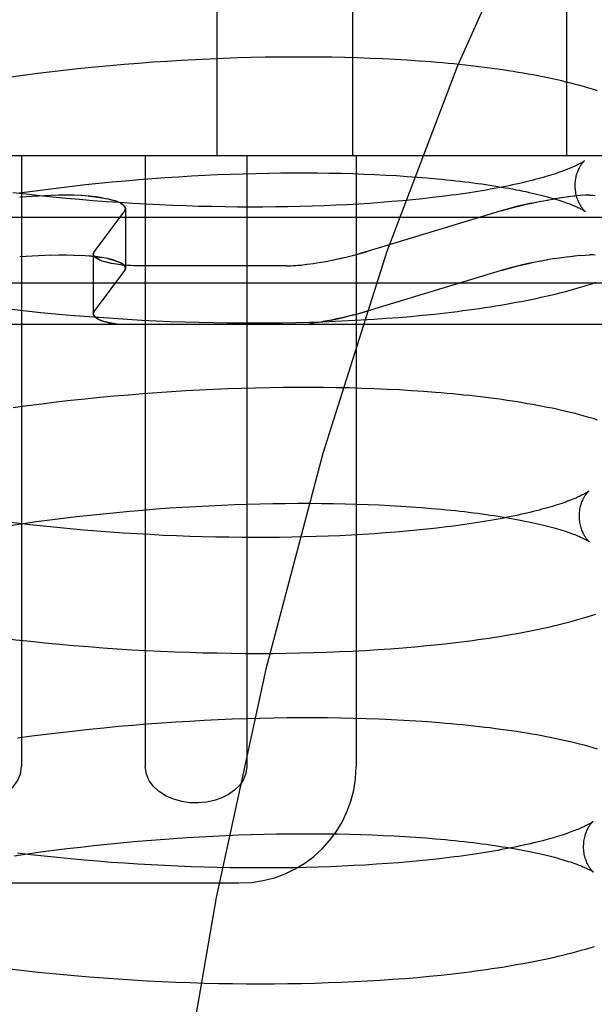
# Model space of a CAD drawing. Header units: inches. Extents: x 0 to 184, y 0 to 119.
# Tile 93 of 115: x 104.705 to 104.8037, y 44.309 to 44.4782. Entities that reach past the tile are written whole.
import ezdxf

# ---------------------------------------------------------------- set-up
doc = ezdxf.new("R2010")
doc.units = ezdxf.units.IN
doc.header["$LTSCALE"] = 10.121375
doc.header["$MEASUREMENT"] = 0
doc.linetypes.add('HIDDEN', pattern=[0.2, 0.1, -0.1])
doc.layers.add('DEFAULT_2', color=8, linetype='HIDDEN')

msp = doc.modelspace()

# ---------------------------------------------------------------- linework, layer by layer
at = {"layer": 'DEFAULT_2', "color": 8, "linetype": 'HIDDEN'}
for p, q in [((104.73887, 44.61111), (104.73887, 44.45486)), ((104.76216, 44.61111), (104.76216, 44.45486)), ((104.79893, 44.61111), (104.79893, 44.45486)), ((104.72293, 44.47052), (104.72046, 44.47031)), ((104.7254, 44.47072), (104.72293, 44.47052)), ((104.72786, 44.47091), (104.7254, 44.47072)), ((104.73032, 44.47107), (104.72786, 44.47091)), ((104.73276, 44.47122), (104.73032, 44.47107)), ((104.73519, 44.47135), (104.73276, 44.47122)), ((104.73761, 44.47147), (104.73519, 44.47135)), ((104.74002, 44.47157), (104.73761, 44.47147)), ((104.74241, 44.47165), (104.74002, 44.47157)), ((104.74478, 44.47172), (104.74241, 44.47165)), ((104.74714, 44.47177), (104.74478, 44.47172)), ((104.74948, 44.4718), (104.74714, 44.47177)), ((104.7518, 44.47182), (104.74948, 44.4718)), ((104.7541, 44.47182), (104.7518, 44.47182)), ((104.75637, 44.47181), (104.7541, 44.47182)), ((104.75862, 44.47178), (104.75637, 44.47181)), ((104.76085, 44.47173), (104.75862, 44.47178)), ((104.76305, 44.47167), (104.76085, 44.47173)), ((104.76522, 44.47159), (104.76305, 44.47167)), ((104.76737, 44.4715), (104.76522, 44.47159)), ((104.76949, 44.47139), (104.76737, 44.4715)), ((104.77157, 44.47126), (104.76949, 44.47139)), ((104.77363, 44.47113), (104.77157, 44.47126)), ((104.70805, 44.46897), (104.70558, 44.46865)), ((104.71054, 44.46927), (104.70805, 44.46897)), ((104.71302, 44.46955), (104.71054, 44.46927)), ((104.7155, 44.46982), (104.71302, 44.46955)), ((104.71798, 44.47007), (104.7155, 44.46982)), ((104.72046, 44.47031), (104.71798, 44.47007)), ((104.70558, 44.46865), (104.7031, 44.46831)), ((104.84356, 44.45486), (104.58829, 44.45486)), ((104.70531, 44.45486), (104.70531, 44.34986)), ((104.72655, 44.45486), (104.72655, 44.34986)), ((104.74401, 44.45486), (104.74401, 44.34986)), ((104.7628, 44.45486), (104.7628, 44.34986)), ((104.74774, 44.45187), (104.74988, 44.4519)), ((104.74988, 44.4519), (104.752, 44.45191)), ((104.752, 44.45191), (104.75409, 44.45191)), ((104.75409, 44.45191), (104.75615, 44.4519)), ((104.75615, 44.4519), (104.75819, 44.45187)), ((104.71859, 44.45012), (104.72088, 44.45035)), ((104.72088, 44.45035), (104.72317, 44.45056)), ((104.72317, 44.45056), (104.72545, 44.45075)), ((104.72545, 44.45075), (104.72773, 44.45093)), ((104.72773, 44.45093), (104.73, 44.4511)), ((104.73, 44.4511), (104.73227, 44.45125)), ((104.73227, 44.45125), (104.73452, 44.45138)), ((104.73452, 44.45138), (104.73677, 44.4515)), ((104.73677, 44.4515), (104.73899, 44.4516)), ((104.73899, 44.4516), (104.74121, 44.45169)), ((104.74121, 44.45169), (104.74341, 44.45176)), ((104.74341, 44.45176), (104.74559, 44.45182)), ((104.74559, 44.45182), (104.74774, 44.45187)), ((104.75819, 44.45187), (104.7602, 44.45183)), ((104.7602, 44.45183), (104.76217, 44.45178)), ((104.76217, 44.45178), (104.76412, 44.45171)), ((104.76412, 44.45171), (104.76603, 44.45163)), ((104.76603, 44.45163), (104.76791, 44.45154)), ((104.76791, 44.45154), (104.76974, 44.45143)), ((104.76974, 44.45143), (104.77155, 44.45131)), ((104.77155, 44.45131), (104.77331, 44.45118)), ((104.77331, 44.45118), (104.77503, 44.45104)), ((104.70489, 44.44846), (104.70716, 44.44877)), ((104.70716, 44.44877), (104.70943, 44.44907)), ((104.70943, 44.44907), (104.71172, 44.44936)), ((104.71172, 44.44936), (104.714, 44.44963)), ((104.714, 44.44963), (104.71629, 44.44988)), ((104.71629, 44.44988), (104.71859, 44.45012)), ((104.7061, 44.44822), (104.70383, 44.44848)), ((104.71035, 44.44802), (104.70499, 44.44774)), ((104.70838, 44.44797), (104.7061, 44.44822)), ((104.71066, 44.44774), (104.70838, 44.44797)), ((104.71166, 44.44807), (104.71035, 44.44802)), ((104.71295, 44.44752), (104.71066, 44.44774)), ((104.713, 44.44809), (104.71163, 44.44807)), ((104.71434, 44.44806), (104.71293, 44.44809)), ((104.71525, 44.44731), (104.71295, 44.44752)), ((104.71566, 44.448), (104.71424, 44.44807)), ((104.71754, 44.44712), (104.71525, 44.44731)), ((104.71984, 44.44695), (104.71754, 44.44712)), ((104.71916, 44.44762), (104.71815, 44.44777)), ((104.72213, 44.44679), (104.71984, 44.44695)), ((104.76707, 44.44681), (104.76518, 44.44667)), ((104.76892, 44.44696), (104.76707, 44.44681)), ((104.77074, 44.44711), (104.76892, 44.44696)), ((104.77251, 44.44728), (104.77074, 44.44711)), ((104.77425, 44.44746), (104.77251, 44.44728)), ((104.77594, 44.44765), (104.77425, 44.44746)), ((104.77759, 44.44785), (104.77594, 44.44765)), ((104.79294, 44.4467), (104.79452, 44.44702)), ((104.79427, 44.44697), (104.79574, 44.44724)), ((104.79559, 44.44722), (104.79693, 44.44745)), ((104.79814, 44.44763), (104.79689, 44.44744)), ((104.79931, 44.44779), (104.79807, 44.44762)), ((104.8004, 44.44792), (104.79915, 44.44777)), ((104.80137, 44.44801), (104.80027, 44.44791)), ((104.80222, 44.44807), (104.80128, 44.448)), ((104.80292, 44.44809), (104.80215, 44.44806)), ((104.723, 44.44539), (104.71778, 44.4384)), ((104.72442, 44.44665), (104.72213, 44.44679)), ((104.72315, 44.4458), (104.72315, 44.43553)), ((104.72671, 44.44652), (104.72442, 44.44665)), ((104.72899, 44.4464), (104.72671, 44.44652)), ((104.73126, 44.4463), (104.72899, 44.4464)), ((104.73352, 44.44622), (104.73126, 44.4463)), ((104.73577, 44.44615), (104.73352, 44.44622)), ((104.73801, 44.4461), (104.73577, 44.44615)), ((104.74023, 44.44606), (104.73801, 44.4461)), ((104.74244, 44.44604), (104.74023, 44.44606)), ((104.74462, 44.44603), (104.74244, 44.44604)), ((104.74679, 44.44603), (104.74462, 44.44603)), ((104.74894, 44.44605), (104.74679, 44.44603)), ((104.75107, 44.44608), (104.74894, 44.44605)), ((104.75317, 44.44613), (104.75107, 44.44608)), ((104.75524, 44.44618), (104.75317, 44.44613)), ((104.75729, 44.44626), (104.75524, 44.44618)), ((104.75931, 44.44634), (104.75729, 44.44626)), ((104.7613, 44.44644), (104.75931, 44.44634)), ((104.76326, 44.44655), (104.7613, 44.44644)), ((104.76518, 44.44667), (104.76326, 44.44655)), ((104.78772, 44.44539), (104.76471, 44.4384)), ((104.78915, 44.4458), (104.78772, 44.44539)), ((104.84218, 44.44426), (104.58968, 44.44426)), ((104.76471, 44.4384), (104.76328, 44.43799)), ((104.71035, 44.43775), (104.70499, 44.43747)), ((104.71035, 44.43775), (104.71166, 44.4378)), ((104.71163, 44.4378), (104.713, 44.43782)), ((104.71293, 44.43782), (104.71434, 44.43779)), ((104.71423, 44.43779), (104.71566, 44.43773)), ((104.71763, 44.43799), (104.71763, 44.42772)), ((104.71815, 44.4375), (104.71916, 44.43735)), ((104.75649, 44.4365), (104.75789, 44.43676)), ((104.75761, 44.4367), (104.75911, 44.437)), ((104.79452, 44.43675), (104.79295, 44.43643)), ((104.79574, 44.43697), (104.79428, 44.4367)), ((104.79693, 44.43717), (104.7956, 44.43695)), ((104.7969, 44.43717), (104.79814, 44.43736)), ((104.79807, 44.43735), (104.79932, 44.43752)), ((104.79915, 44.4375), (104.8004, 44.43765)), ((104.80027, 44.43763), (104.80137, 44.43774)), ((104.80128, 44.43773), (104.80222, 44.43779)), ((104.80215, 44.43779), (104.80292, 44.43782)), ((104.723, 44.43512), (104.71778, 44.42812)), ((104.75083, 44.43592), (104.72557, 44.43592)), ((104.75328, 44.43606), (104.75435, 44.43619)), ((104.75436, 44.43619), (104.75549, 44.43635)), ((104.7554, 44.43633), (104.75668, 44.43654)), ((104.78772, 44.43512), (104.76471, 44.42812)), ((104.78772, 44.43512), (104.78915, 44.43553)), ((104.87893, 44.43293), (104.55293, 44.43293)), ((104.70364, 44.42846), (104.70612, 44.42819)), ((104.70612, 44.42819), (104.70861, 44.42793)), ((104.70861, 44.42793), (104.7111, 44.42769)), ((104.7111, 44.42769), (104.71359, 44.42747)), ((104.71359, 44.42747), (104.71608, 44.42727)), ((104.71608, 44.42727), (104.71856, 44.42708)), ((104.71856, 44.42708), (104.72105, 44.42691)), ((104.72105, 44.42691), (104.72353, 44.42675)), ((104.72353, 44.42675), (104.726, 44.42662)), ((104.726, 44.42662), (104.72846, 44.4265)), ((104.72846, 44.4265), (104.73092, 44.42639)), ((104.75859, 44.42662), (104.75716, 44.42635)), ((104.75924, 44.42641), (104.76146, 44.42651)), ((104.76146, 44.42651), (104.76366, 44.42663)), ((104.76217, 44.42743), (104.76328, 44.42772)), ((104.76328, 44.42772), (104.76471, 44.42812)), ((104.76366, 44.42663), (104.76583, 44.42676)), ((104.76583, 44.42676), (104.76797, 44.42691)), ((104.76797, 44.42691), (104.77009, 44.42707)), ((104.77009, 44.42707), (104.77217, 44.42725)), ((104.77217, 44.42725), (104.77422, 44.42744)), ((104.77422, 44.42744), (104.77624, 44.42765)), ((104.87186, 44.42586), (104.56, 44.42586)), ((104.73092, 44.42639), (104.73337, 44.42631)), ((104.73337, 44.42631), (104.7358, 44.42624)), ((104.7358, 44.42624), (104.73822, 44.42618)), ((104.73822, 44.42618), (104.74063, 44.42614)), ((104.74063, 44.42614), (104.74303, 44.42612)), ((104.74303, 44.42612), (104.7454, 44.42612)), ((104.7454, 44.42612), (104.74776, 44.42613)), ((104.74776, 44.42613), (104.7501, 44.42615)), ((104.7501, 44.42615), (104.75242, 44.42619)), ((104.75242, 44.42619), (104.75471, 44.42625)), ((104.75391, 44.42586), (104.75502, 44.42601)), ((104.75471, 44.42625), (104.75699, 44.42632)), ((104.75618, 44.42618), (104.75495, 44.426)), ((104.75738, 44.42639), (104.75604, 44.42616)), ((104.75699, 44.42632), (104.75924, 44.42641)), ((104.73836, 44.41468), (104.73594, 44.41456)), ((104.74077, 44.41478), (104.73836, 44.41468)), ((104.74316, 44.41486), (104.74077, 44.41478)), ((104.74553, 44.41493), (104.74316, 44.41486)), ((104.74789, 44.41498), (104.74553, 44.41493)), ((104.75023, 44.41501), (104.74789, 44.41498)), ((104.75255, 44.41503), (104.75023, 44.41501)), ((104.75485, 44.41503), (104.75255, 44.41503)), ((104.75712, 44.41501), (104.75485, 44.41503)), ((104.75937, 44.41498), (104.75712, 44.41501)), ((104.7616, 44.41494), (104.75937, 44.41498)), ((104.7638, 44.41487), (104.7616, 44.41494)), ((104.76597, 44.4148), (104.7638, 44.41487)), ((104.76812, 44.4147), (104.76597, 44.4148)), ((104.77024, 44.4146), (104.76812, 44.4147)), ((104.71625, 44.41303), (104.71376, 44.41277)), ((104.71873, 44.41328), (104.71625, 44.41303)), ((104.72121, 44.41352), (104.71873, 44.41328)), ((104.72368, 44.41373), (104.72121, 44.41352)), ((104.72615, 44.41393), (104.72368, 44.41373)), ((104.72861, 44.41412), (104.72615, 44.41393)), ((104.73106, 44.41428), (104.72861, 44.41412)), ((104.73351, 44.41443), (104.73106, 44.41428)), ((104.73594, 44.41456), (104.73351, 44.41443)), ((104.77232, 44.41447), (104.77024, 44.4146)), ((104.77438, 44.41433), (104.77232, 44.41447)), ((104.70632, 44.41186), (104.70385, 44.41152)), ((104.7088, 44.41218), (104.70632, 44.41186)), ((104.71128, 44.41248), (104.7088, 44.41218)), ((104.71376, 44.41277), (104.71128, 44.41248)), ((104.73073, 44.39431), (104.73299, 44.39445)), ((104.73299, 44.39445), (104.73524, 44.39459)), ((104.73524, 44.39459), (104.73749, 44.39471)), ((104.73749, 44.39471), (104.73972, 44.39481)), ((104.73972, 44.39481), (104.74193, 44.3949)), ((104.74193, 44.3949), (104.74413, 44.39497)), ((104.74413, 44.39497), (104.74631, 44.39503)), ((104.74631, 44.39503), (104.74847, 44.39507)), ((104.74847, 44.39507), (104.7506, 44.3951)), ((104.7506, 44.3951), (104.75272, 44.39512)), ((104.75272, 44.39512), (104.75481, 44.39512)), ((104.75481, 44.39512), (104.75687, 44.39511)), ((104.75687, 44.39511), (104.75891, 44.39508)), ((104.75891, 44.39508), (104.76092, 44.39504)), ((104.76092, 44.39504), (104.76289, 44.39498)), ((104.76289, 44.39498), (104.76484, 44.39492)), ((104.76484, 44.39492), (104.76675, 44.39484)), ((104.76675, 44.39484), (104.76863, 44.39474)), ((104.76863, 44.39474), (104.77047, 44.39464)), ((104.77047, 44.39464), (104.77227, 44.39452)), ((104.77227, 44.39452), (104.77403, 44.39439)), ((104.77403, 44.39439), (104.77575, 44.39425)), ((104.71244, 44.39257), (104.71472, 44.39284)), ((104.71472, 44.39284), (104.71701, 44.39309)), ((104.71701, 44.39309), (104.71931, 44.39333)), ((104.71931, 44.39333), (104.7216, 44.39356)), ((104.7216, 44.39356), (104.72389, 44.39377)), ((104.72389, 44.39377), (104.72617, 44.39396)), ((104.72617, 44.39396), (104.72845, 44.39414)), ((104.72845, 44.39414), (104.73073, 44.39431)), ((104.70335, 44.39133), (104.70561, 44.39166)), ((104.70561, 44.39166), (104.70788, 44.39198)), ((104.70906, 44.39118), (104.70678, 44.39143)), ((104.70788, 44.39198), (104.71015, 44.39228)), ((104.71135, 44.39095), (104.70906, 44.39118)), ((104.71015, 44.39228), (104.71244, 44.39257)), ((104.7783, 44.39105), (104.77665, 44.39085)), ((104.71364, 44.39073), (104.71135, 44.39095)), ((104.71593, 44.39052), (104.71364, 44.39073)), ((104.71823, 44.39033), (104.71593, 44.39052)), ((104.72052, 44.39016), (104.71823, 44.39033)), ((104.72282, 44.39), (104.72052, 44.39016)), ((104.72511, 44.38986), (104.72282, 44.39)), ((104.7274, 44.38973), (104.72511, 44.38986)), ((104.72968, 44.38961), (104.7274, 44.38973)), ((104.73195, 44.38951), (104.72968, 44.38961)), ((104.73421, 44.38943), (104.73195, 44.38951)), ((104.73646, 44.38936), (104.73421, 44.38943)), ((104.7387, 44.38931), (104.73646, 44.38936)), ((104.74092, 44.38927), (104.7387, 44.38931)), ((104.74313, 44.38924), (104.74092, 44.38927)), ((104.75176, 44.38929), (104.74963, 44.38926)), ((104.75386, 44.38933), (104.75176, 44.38929)), ((104.75594, 44.38939), (104.75386, 44.38933)), ((104.75799, 44.38946), (104.75594, 44.38939)), ((104.76001, 44.38955), (104.75799, 44.38946)), ((104.762, 44.38965), (104.76001, 44.38955)), ((104.76395, 44.38976), (104.762, 44.38965)), ((104.76588, 44.38988), (104.76395, 44.38976)), ((104.76777, 44.39002), (104.76588, 44.38988)), ((104.76962, 44.39016), (104.76777, 44.39002)), ((104.77144, 44.39032), (104.76962, 44.39016)), ((104.77322, 44.39049), (104.77144, 44.39032)), ((104.77495, 44.39067), (104.77322, 44.39049)), ((104.77665, 44.39085), (104.77495, 44.39067)), ((104.74532, 44.38923), (104.74313, 44.38924)), ((104.74748, 44.38924), (104.74532, 44.38923)), ((104.74963, 44.38926), (104.74748, 44.38924)), ((104.70683, 44.3714), (104.70932, 44.37114)), ((104.70932, 44.37114), (104.71181, 44.3709)), ((104.71181, 44.3709), (104.7143, 44.37068)), ((104.7143, 44.37068), (104.71679, 44.37048)), ((104.77288, 44.37046), (104.77494, 44.37065)), ((104.77494, 44.37065), (104.77696, 44.37086)), ((104.71679, 44.37048), (104.71927, 44.37029)), ((104.71927, 44.37029), (104.72176, 44.37012)), ((104.72176, 44.37012), (104.72424, 44.36996)), ((104.72424, 44.36996), (104.72671, 44.36983)), ((104.72671, 44.36983), (104.72917, 44.36971)), ((104.72917, 44.36971), (104.73163, 44.3696)), ((104.73163, 44.3696), (104.73408, 44.36952)), ((104.73408, 44.36952), (104.73651, 44.36944)), ((104.73651, 44.36944), (104.73893, 44.36939)), ((104.73893, 44.36939), (104.74134, 44.36935)), ((104.74134, 44.36935), (104.74374, 44.36933)), ((104.74374, 44.36933), (104.74611, 44.36932)), ((104.74611, 44.36932), (104.74847, 44.36933)), ((104.74847, 44.36933), (104.75081, 44.36936)), ((104.75081, 44.36936), (104.75313, 44.3694)), ((104.75313, 44.3694), (104.75542, 44.36946)), ((104.75542, 44.36946), (104.7577, 44.36953)), ((104.7577, 44.36953), (104.75995, 44.36962)), ((104.75995, 44.36962), (104.76217, 44.36972)), ((104.76217, 44.36972), (104.76437, 44.36984)), ((104.76437, 44.36984), (104.76654, 44.36997)), ((104.76654, 44.36997), (104.76869, 44.37012)), ((104.76869, 44.37012), (104.7708, 44.37028)), ((104.7708, 44.37028), (104.77288, 44.37046)), ((104.72689, 44.35714), (104.72442, 44.35694)), ((104.72935, 44.35733), (104.72689, 44.35714)), ((104.7318, 44.35749), (104.72935, 44.35733)), ((104.73425, 44.35764), (104.7318, 44.35749)), ((104.73668, 44.35777), (104.73425, 44.35764)), ((104.7391, 44.35789), (104.73668, 44.35777)), ((104.74151, 44.35799), (104.7391, 44.35789)), ((104.7439, 44.35807), (104.74151, 44.35799)), ((104.74627, 44.35814), (104.7439, 44.35807)), ((104.74863, 44.35819), (104.74627, 44.35814)), ((104.75097, 44.35822), (104.74863, 44.35819)), ((104.75329, 44.35824), (104.75097, 44.35822)), ((104.75559, 44.35824), (104.75329, 44.35824)), ((104.75786, 44.35822), (104.75559, 44.35824)), ((104.76011, 44.35819), (104.75786, 44.35822)), ((104.76234, 44.35815), (104.76011, 44.35819)), ((104.76454, 44.35808), (104.76234, 44.35815)), ((104.76671, 44.35801), (104.76454, 44.35808)), ((104.76886, 44.35791), (104.76671, 44.35801)), ((104.77098, 44.3578), (104.76886, 44.35791)), ((104.77306, 44.35768), (104.77098, 44.3578)), ((104.77512, 44.35754), (104.77306, 44.35768)), ((104.71202, 44.35569), (104.70954, 44.35539)), ((104.7145, 44.35598), (104.71202, 44.35569)), ((104.71699, 44.35624), (104.7145, 44.35598)), ((104.71947, 44.35649), (104.71699, 44.35624)), ((104.72195, 44.35673), (104.71947, 44.35649)), ((104.72442, 44.35694), (104.72195, 44.35673)), ((104.70706, 44.35507), (104.70459, 44.35474)), ((104.70954, 44.35539), (104.70706, 44.35507)), ((104.7223, 44.33676), (104.72459, 44.33697)), ((104.72459, 44.33697), (104.72687, 44.33717)), ((104.72687, 44.33717), (104.72915, 44.33735)), ((104.72915, 44.33735), (104.73143, 44.33751)), ((104.73143, 44.33751), (104.73369, 44.33766)), ((104.73369, 44.33766), (104.73595, 44.3378)), ((104.73595, 44.3378), (104.73819, 44.33791)), ((104.73819, 44.33791), (104.74042, 44.33802)), ((104.74042, 44.33802), (104.74263, 44.33811)), ((104.74263, 44.33811), (104.74483, 44.33818)), ((104.74483, 44.33818), (104.74701, 44.33824)), ((104.74701, 44.33824), (104.74917, 44.33828)), ((104.74917, 44.33828), (104.75131, 44.33831)), ((104.75131, 44.33831), (104.75342, 44.33833)), ((104.75342, 44.33833), (104.75551, 44.33833)), ((104.75551, 44.33833), (104.75758, 44.33832)), ((104.75758, 44.33832), (104.75962, 44.33829)), ((104.75962, 44.33829), (104.76162, 44.33825)), ((104.76162, 44.33825), (104.7636, 44.33819)), ((104.7636, 44.33819), (104.76555, 44.33813)), ((104.76555, 44.33813), (104.76746, 44.33805)), ((104.76746, 44.33805), (104.76934, 44.33795)), ((104.76934, 44.33795), (104.77117, 44.33785)), ((104.77117, 44.33785), (104.77298, 44.33773)), ((104.77298, 44.33773), (104.77474, 44.3376)), ((104.77474, 44.3376), (104.77646, 44.33746)), ((104.70631, 44.33487), (104.70857, 44.33519)), ((104.70857, 44.33519), (104.71085, 44.33549)), ((104.71085, 44.33549), (104.71314, 44.33577)), ((104.71314, 44.33577), (104.71542, 44.33604)), ((104.71542, 44.33604), (104.71771, 44.3363)), ((104.71771, 44.3363), (104.72001, 44.33654)), ((104.72001, 44.33654), (104.7223, 44.33676)), ((104.70405, 44.33454), (104.70631, 44.33487)), ((104.70688, 44.33471), (104.7046, 44.33498)), ((104.70917, 44.33446), (104.70688, 44.33471)), ((104.71146, 44.33422), (104.70917, 44.33446)), ((104.71376, 44.33399), (104.71146, 44.33422)), ((104.71607, 44.33378), (104.71376, 44.33399)), ((104.71837, 44.33359), (104.71607, 44.33378)), ((104.72068, 44.33341), (104.71837, 44.33359)), ((104.7719, 44.33351), (104.77007, 44.33335)), ((104.77369, 44.33367), (104.7719, 44.33351)), ((104.77544, 44.33385), (104.77369, 44.33367)), ((104.77714, 44.33404), (104.77544, 44.33385)), ((104.77881, 44.33424), (104.77714, 44.33404)), ((104.72298, 44.33325), (104.72068, 44.33341)), ((104.72529, 44.3331), (104.72298, 44.33325)), ((104.72758, 44.33296), (104.72529, 44.3331)), ((104.72987, 44.33285), (104.72758, 44.33296)), ((104.73216, 44.33274), (104.72987, 44.33285)), ((104.73443, 44.33266), (104.73216, 44.33274)), ((104.73669, 44.33258), (104.73443, 44.33266)), ((104.73894, 44.33253), (104.73669, 44.33258)), ((104.74118, 44.33248), (104.73894, 44.33253)), ((104.7434, 44.33246), (104.74118, 44.33248)), ((104.7456, 44.33244), (104.7434, 44.33246)), ((104.74778, 44.33244), (104.7456, 44.33244)), ((104.74994, 44.33246), (104.74778, 44.33244)), ((104.75208, 44.33249), (104.74994, 44.33246)), ((104.7542, 44.33253), (104.75208, 44.33249)), ((104.75629, 44.33259), (104.7542, 44.33253)), ((104.75835, 44.33266), (104.75629, 44.33259)), ((104.76038, 44.33274), (104.75835, 44.33266)), ((104.76239, 44.33284), (104.76038, 44.33274)), ((104.76436, 44.33295), (104.76239, 44.33284)), ((104.7663, 44.33307), (104.76436, 44.33295)), ((104.7682, 44.3332), (104.7663, 44.33307)), ((104.77007, 44.33335), (104.7682, 44.3332)), ((104.68915, 44.32986), (104.7427, 44.32986)), ((104.70318, 44.3151), (104.70567, 44.31481)), ((104.70567, 44.31481), (104.70816, 44.31454)), ((104.7119, 44.31417), (104.7144, 44.31394)), ((104.7144, 44.31394), (104.7169, 44.31373)), ((104.7169, 44.31373), (104.7194, 44.31354)), ((104.7194, 44.31354), (104.72189, 44.31336)), ((104.72189, 44.31336), (104.72438, 44.31321)), ((104.72438, 44.31321), (104.72687, 44.31307)), ((104.76473, 44.31303), (104.76692, 44.31316)), ((104.76692, 44.31316), (104.76907, 44.31331)), ((104.76907, 44.31331), (104.7712, 44.31347)), ((104.7712, 44.31347), (104.77329, 44.31364)), ((104.77329, 44.31364), (104.77536, 44.31383)), ((104.77536, 44.31383), (104.77739, 44.31404)), ((104.72687, 44.31307), (104.72934, 44.31294)), ((104.72934, 44.31294), (104.73181, 44.31283)), ((104.73181, 44.31283), (104.73427, 44.31274)), ((104.73427, 44.31274), (104.73672, 44.31267)), ((104.73672, 44.31267), (104.73915, 44.31261)), ((104.73915, 44.31261), (104.74157, 44.31257)), ((104.74157, 44.31257), (104.74398, 44.31254)), ((104.74398, 44.31254), (104.74637, 44.31253)), ((104.74637, 44.31253), (104.74874, 44.31254)), ((104.74874, 44.31254), (104.75109, 44.31256)), ((104.75109, 44.31256), (104.75342, 44.3126)), ((104.75342, 44.3126), (104.75573, 44.31266)), ((104.75573, 44.31266), (104.75802, 44.31273)), ((104.75802, 44.31273), (104.76028, 44.31281)), ((104.76028, 44.31281), (104.76252, 44.31291)), ((104.76252, 44.31291), (104.76473, 44.31303))]:
    msp.add_line(p, q, dxfattribs=at)
for points in [[(104.91176, 44.61111), (104.89609, 44.60918), (104.88059, 44.60354), (104.86549, 44.59454), (104.85058, 44.58228), (104.83574, 44.5666), (104.82117, 44.54759), (104.80689, 44.5251), (104.79318, 44.49931), (104.78019, 44.47032), (104.7681, 44.43837), (104.75708, 44.4037), (104.74726, 44.36659), (104.73875, 44.32735), (104.73167, 44.28631), (104.72607, 44.24381), (104.72204, 44.20019), (104.7196, 44.15585), (104.71878, 44.11111)], [(104.8043, 44.46599), (104.80356, 44.46623), (104.8028, 44.46646), (104.80203, 44.46669), (104.80125, 44.46691), (104.80047, 44.46712), (104.79969, 44.46732), (104.79891, 44.46752), (104.79812, 44.46771), (104.79732, 44.46789), (104.79652, 44.46807), (104.79571, 44.46824), (104.79489, 44.46841), (104.79406, 44.46857), (104.79322, 44.46873), (104.79237, 44.46889), (104.79152, 44.46904), (104.79065, 44.46918), (104.78978, 44.46932), (104.7889, 44.46946), (104.78801, 44.46959), (104.78711, 44.46972), (104.7862, 44.46985), (104.78529, 44.46997), (104.78436, 44.47009), (104.78343, 44.4702), (104.78249, 44.47031), (104.78154, 44.47042), (104.78058, 44.47052), (104.77961, 44.47062), (104.77863, 44.47071), (104.77765, 44.4708), (104.77666, 44.47089), (104.77566, 44.47097), (104.77363, 44.47113)], [(104.80204, 44.45399), (104.80203, 44.45398), (104.80201, 44.45397), (104.80198, 44.45395), (104.80195, 44.45392), (104.8019, 44.45389), (104.80185, 44.45385), (104.80178, 44.45381), (104.80171, 44.45376), (104.80162, 44.45371), (104.80152, 44.45365), (104.80141, 44.45358), (104.80128, 44.45351), (104.80115, 44.45344), (104.801, 44.45336), (104.80083, 44.45328), (104.80066, 44.45319), (104.80047, 44.4531), (104.80026, 44.45301), (104.80004, 44.45291), (104.79981, 44.45281), (104.79956, 44.4527), (104.7993, 44.45259), (104.79902, 44.45248), (104.79873, 44.45237), (104.79842, 44.45225), (104.79809, 44.45213), (104.79775, 44.45201), (104.7974, 44.45189), (104.79703, 44.45177), (104.79664, 44.45164), (104.79624, 44.45151), (104.79583, 44.45139), (104.7954, 44.45126), (104.79495, 44.45113), (104.79449, 44.451), (104.79401, 44.45087), (104.79352, 44.45074), (104.79302, 44.45061), (104.7925, 44.45048), (104.79196, 44.45035), (104.79141, 44.45022), (104.79085, 44.45009), (104.79027, 44.44996), (104.78968, 44.44983), (104.78907, 44.4497), (104.78845, 44.44958), (104.78782, 44.44945), (104.78717, 44.44932), (104.78651, 44.4492), (104.78583, 44.44908), (104.78515, 44.44896), (104.78445, 44.44884), (104.78373, 44.44872), (104.78301, 44.4486), (104.78227, 44.44849), (104.78152, 44.44838), (104.78076, 44.44827), (104.77999, 44.44816), (104.7792, 44.44805), (104.7784, 44.44795), (104.77759, 44.44785)], [(104.80044, 44.44962), (104.80045, 44.44986), (104.80046, 44.45012), (104.80048, 44.45038), (104.8005, 44.45063), (104.80054, 44.45087), (104.80058, 44.45111), (104.80063, 44.45133), (104.80069, 44.45155), (104.80075, 44.45176), (104.80082, 44.45196), (104.80088, 44.45214), (104.80095, 44.45232), (104.80103, 44.45249), (104.8011, 44.45264), (104.80117, 44.45279), (104.80124, 44.45293), (104.80132, 44.45305), (104.80139, 44.45317), (104.80146, 44.45328), (104.80152, 44.45338), (104.80159, 44.45347), (104.80165, 44.45355), (104.80171, 44.45363), (104.80176, 44.4537), (104.80181, 44.45376), (104.80186, 44.45381), (104.8019, 44.45386), (104.80194, 44.4539), (104.80197, 44.45393), (104.802, 44.45395), (104.80202, 44.45397), (104.80203, 44.45398), (104.80204, 44.45399)], [(104.77503, 44.45104), (104.77671, 44.45089), (104.77753, 44.45081), (104.77834, 44.45073), (104.77914, 44.45065), (104.77993, 44.45056), (104.78071, 44.45047), (104.78147, 44.45038), (104.78222, 44.45029), (104.78297, 44.45019), (104.78369, 44.4501), (104.78441, 44.45), (104.78511, 44.44989), (104.78581, 44.44979), (104.78648, 44.44969), (104.78715, 44.44958), (104.7878, 44.44947), (104.78844, 44.44936), (104.78906, 44.44925), (104.78967, 44.44914), (104.79027, 44.44902), (104.79085, 44.44891), (104.79142, 44.44879), (104.79197, 44.44868), (104.79251, 44.44856), (104.79303, 44.44844), (104.79354, 44.44833), (104.79404, 44.44821), (104.79452, 44.44809), (104.79498, 44.44797), (104.79543, 44.44785), (104.79586, 44.44774), (104.79628, 44.44762), (104.79669, 44.4475), (104.79708, 44.44739), (104.79745, 44.44727), (104.79781, 44.44716), (104.79815, 44.44705), (104.79848, 44.44694), (104.79879, 44.44683), (104.79909, 44.44672), (104.79937, 44.44662), (104.79963, 44.44652), (104.79989, 44.44642), (104.80012, 44.44632), (104.80034, 44.44623), (104.80055, 44.44614), (104.80074, 44.44605), (104.80092, 44.44597), (104.80109, 44.44589), (104.80124, 44.44582), (104.80138, 44.44575), (104.8015, 44.44568), (104.80162, 44.44562), (104.80172, 44.44556), (104.80181, 44.44551), (104.80189, 44.44546), (104.80195, 44.44542), (104.80201, 44.44539), (104.80206, 44.44536), (104.80209, 44.44533), (104.80212, 44.44531), (104.80212, 44.44531)], [(104.80212, 44.44531), (104.80214, 44.4453), (104.80215, 44.44529), (104.80214, 44.44529), (104.80213, 44.44531), (104.80211, 44.44532), (104.80208, 44.44535), (104.80205, 44.44538), (104.80201, 44.44542), (104.80197, 44.44546), (104.80192, 44.44551), (104.80187, 44.44557), (104.80181, 44.44564), (104.80175, 44.44572), (104.80168, 44.4458), (104.80162, 44.44589), (104.80155, 44.44599), (104.80148, 44.44609), (104.8014, 44.44621), (104.80133, 44.44633), (104.80125, 44.44647), (104.80117, 44.44661), (104.8011, 44.44677), (104.80102, 44.44693), (104.80095, 44.44711), (104.80087, 44.44729), (104.8008, 44.44749), (104.80074, 44.4477), (104.80068, 44.44791), (104.80062, 44.44814), (104.80057, 44.44837), (104.80053, 44.44861), (104.80049, 44.44886), (104.80047, 44.44912), (104.80045, 44.44938), (104.80044, 44.44962)], [(104.71815, 44.44777), (104.71694, 44.44791), (104.71553, 44.44801)], [(104.71679, 44.44792), (104.71799, 44.44779), (104.7191, 44.44763), (104.72011, 44.44744), (104.721, 44.44722), (104.72175, 44.44697), (104.72235, 44.4467), (104.72279, 44.44642), (104.72306, 44.44612), (104.72315, 44.4458)], [(104.72315, 44.4458), (104.72313, 44.44597), (104.72296, 44.44625), (104.72266, 44.44652), (104.7222, 44.44678), (104.72162, 44.44702), (104.7209, 44.44724), (104.72008, 44.44745)], [(104.80288, 44.44809), (104.80346, 44.44807), (104.80386, 44.44802)], [(104.72315, 44.4458), (104.72315, 44.44573), (104.72313, 44.44567), (104.72311, 44.4456), (104.72308, 44.44553), (104.72305, 44.44546), (104.723, 44.44539)], [(104.723, 44.44539), (104.72314, 44.44569), (104.72315, 44.4458)], [(104.78772, 44.44539), (104.78871, 44.44569), (104.78978, 44.44597), (104.79091, 44.44625), (104.79209, 44.44652), (104.7933, 44.44678)], [(104.79294, 44.4467), (104.79163, 44.44642), (104.79036, 44.44612), (104.78915, 44.4458)], [(104.71763, 44.43798), (104.71764, 44.4381), (104.71778, 44.4384)], [(104.71778, 44.4384), (104.71774, 44.43833), (104.7177, 44.43826), (104.71767, 44.43819), (104.71765, 44.43812), (104.71764, 44.43806), (104.71763, 44.43799)], [(104.75911, 44.437), (104.76032, 44.43726), (104.76151, 44.43753), (104.76264, 44.43782), (104.76371, 44.4381), (104.76471, 44.4384)], [(104.71553, 44.43774), (104.71694, 44.43763), (104.71815, 44.4375)], [(104.72315, 44.43553), (104.72306, 44.43585), (104.72279, 44.43615), (104.72235, 44.43643), (104.72175, 44.4367), (104.72099, 44.43695), (104.72011, 44.43717), (104.71909, 44.43736), (104.71798, 44.43752), (104.71678, 44.43765)], [(104.72162, 44.43619), (104.72077, 44.43633), (104.72001, 44.4365), (104.71933, 44.4367), (104.71874, 44.43692), (104.71827, 44.43717), (104.71792, 44.43743), (104.71771, 44.4377), (104.71763, 44.43799)], [(104.72263, 44.43606), (104.72163, 44.43619), (104.72071, 44.43635), (104.71988, 44.43654), (104.71917, 44.43676), (104.71858, 44.437), (104.71813, 44.43726), (104.71782, 44.43753), (104.71766, 44.43782), (104.71763, 44.43798)], [(104.72008, 44.43717), (104.72091, 44.43697), (104.72162, 44.43675), (104.72221, 44.43651), (104.72266, 44.43625), (104.72296, 44.43598), (104.72313, 44.4357), (104.72315, 44.43553)], [(104.75875, 44.43692), (104.7599, 44.43717), (104.76105, 44.43743), (104.76218, 44.4377), (104.76328, 44.43799)], [(104.80386, 44.43775), (104.80346, 44.4378), (104.80289, 44.43782)], [(104.72557, 44.43592), (104.72452, 44.43594), (104.7235, 44.43599), (104.72253, 44.43607)], [(104.72557, 44.43592), (104.72506, 44.43593), (104.72456, 44.43594), (104.72406, 44.43596), (104.72357, 44.43599), (104.7231, 44.43602), (104.72263, 44.43606)], [(104.72315, 44.43553), (104.72314, 44.43541), (104.723, 44.43512)], [(104.723, 44.43512), (104.72305, 44.43519), (104.72308, 44.43526), (104.72311, 44.43533), (104.72313, 44.4354), (104.72315, 44.43546), (104.72315, 44.43553)], [(104.75083, 44.43592), (104.7516, 44.43594), (104.75245, 44.43599), (104.75338, 44.43607)], [(104.75083, 44.43592), (104.75119, 44.43593), (104.75157, 44.43594), (104.75197, 44.43596), (104.75239, 44.43599), (104.75283, 44.43602), (104.75328, 44.43606)], [(104.7933, 44.43651), (104.79209, 44.43625), (104.79091, 44.43598), (104.78978, 44.4357), (104.78871, 44.43541), (104.78772, 44.43512)], [(104.78915, 44.43553), (104.79036, 44.43585), (104.79163, 44.43615), (104.79295, 44.43643)], [(104.77624, 44.42765), (104.77724, 44.42776), (104.77823, 44.42787), (104.77921, 44.42799), (104.78019, 44.4281), (104.78115, 44.42823), (104.78211, 44.42835), (104.78305, 44.42848), (104.78399, 44.42862), (104.78492, 44.42875), (104.78584, 44.4289), (104.78676, 44.42904), (104.78766, 44.42919), (104.78856, 44.42934), (104.78944, 44.4295), (104.79032, 44.42966), (104.79119, 44.42982), (104.79205, 44.42999), (104.7929, 44.43016), (104.79374, 44.43034), (104.79457, 44.43052), (104.79539, 44.4307), (104.7962, 44.43089), (104.79701, 44.43108), (104.79781, 44.43128), (104.7986, 44.43148), (104.7994, 44.4317), (104.80019, 44.43191), (104.80097, 44.43214), (104.80175, 44.43237), (104.80252, 44.43261), (104.80328, 44.43285), (104.80402, 44.4331)], [(104.71763, 44.42772), (104.71764, 44.42778), (104.71765, 44.42785), (104.71767, 44.42792), (104.7177, 44.42799), (104.71774, 44.42806), (104.71778, 44.42812)], [(104.71778, 44.42812), (104.71765, 44.42785), (104.71763, 44.42771)], [(104.72202, 44.42586), (104.72107, 44.42601), (104.72021, 44.42618), (104.71945, 44.42639), (104.71882, 44.42662), (104.71831, 44.42688), (104.71793, 44.42715), (104.71771, 44.42743), (104.71763, 44.42772)], [(104.71763, 44.42771), (104.71765, 44.42758), (104.71778, 44.42731), (104.71805, 44.42705), (104.71844, 44.4268), (104.71895, 44.42656), (104.71958, 44.42635), (104.72031, 44.42616), (104.72113, 44.426)], [(104.76217, 44.42743), (104.7606, 44.42705), (104.75946, 44.4268), (104.75831, 44.42656)], [(104.75859, 44.42662), (104.75981, 44.42688), (104.76101, 44.42715)], [(104.76471, 44.42812), (104.76378, 44.42785), (104.76277, 44.42758), (104.76171, 44.42731)], [(104.8043, 44.40943), (104.80354, 44.40967), (104.80278, 44.40989), (104.802, 44.41011), (104.80122, 44.41032), (104.80044, 44.41053), (104.79965, 44.41072), (104.79887, 44.41091), (104.79807, 44.41109), (104.79727, 44.41127), (104.79646, 44.41144), (104.79564, 44.41161), (104.79481, 44.41178), (104.79397, 44.41194), (104.79312, 44.41209), (104.79226, 44.41224), (104.7914, 44.41239), (104.79052, 44.41253), (104.78964, 44.41267), (104.78875, 44.4128), (104.78786, 44.41293), (104.78695, 44.41305), (104.78603, 44.41318), (104.78511, 44.41329), (104.78418, 44.41341), (104.78324, 44.41352), (104.78229, 44.41362), (104.78133, 44.41372), (104.78036, 44.41382), (104.77938, 44.41392), (104.7784, 44.41401), (104.77741, 44.41409), (104.77641, 44.41418), (104.77438, 44.41433)], [(104.80276, 44.3972), (104.80275, 44.39719), (104.80273, 44.39718), (104.8027, 44.39716), (104.80267, 44.39713), (104.80262, 44.3971), (104.80257, 44.39706), (104.8025, 44.39702), (104.80242, 44.39697), (104.80234, 44.39692), (104.80224, 44.39686), (104.80213, 44.39679), (104.802, 44.39672), (104.80186, 44.39665), (104.80171, 44.39657), (104.80155, 44.39649), (104.80137, 44.3964), (104.80118, 44.39631), (104.80098, 44.39621), (104.80076, 44.39611), (104.80053, 44.39601), (104.80028, 44.39591), (104.80002, 44.3958), (104.79974, 44.39569), (104.79944, 44.39558), (104.79913, 44.39546), (104.79881, 44.39534), (104.79847, 44.39522), (104.79812, 44.3951), (104.79774, 44.39497), (104.79736, 44.39485), (104.79696, 44.39472), (104.79654, 44.39459), (104.79611, 44.39447), (104.79567, 44.39434), (104.7952, 44.39421), (104.79473, 44.39408), (104.79424, 44.39395), (104.79373, 44.39382), (104.79321, 44.39368), (104.79267, 44.39355), (104.79212, 44.39342), (104.79156, 44.39329), (104.79098, 44.39317), (104.79039, 44.39304), (104.78978, 44.39291), (104.78916, 44.39278), (104.78853, 44.39266), (104.78788, 44.39253), (104.78722, 44.39241), (104.78654, 44.39229), (104.78586, 44.39216), (104.78515, 44.39205), (104.78444, 44.39193), (104.78372, 44.39181), (104.78298, 44.3917), (104.78223, 44.39158), (104.78147, 44.39147), (104.78069, 44.39137), (104.77991, 44.39126), (104.77911, 44.39115), (104.7783, 44.39105)], [(104.80116, 44.39283), (104.80117, 44.39307), (104.80118, 44.39333), (104.8012, 44.39359), (104.80122, 44.39384), (104.80126, 44.39408), (104.8013, 44.39432), (104.80135, 44.39454), (104.80141, 44.39476), (104.80147, 44.39497), (104.80154, 44.39516), (104.8016, 44.39535), (104.80167, 44.39553), (104.80175, 44.3957), (104.80182, 44.39585), (104.80189, 44.396), (104.80196, 44.39613), (104.80204, 44.39626), (104.80211, 44.39638), (104.80218, 44.39649), (104.80224, 44.39659), (104.80231, 44.39668), (104.80237, 44.39676), (104.80243, 44.39684), (104.80248, 44.39691), (104.80253, 44.39697), (104.80258, 44.39702), (104.80262, 44.39707), (104.80266, 44.39711), (104.80269, 44.39714), (104.80272, 44.39716), (104.80274, 44.39718), (104.80275, 44.39719), (104.80276, 44.3972)], [(104.77575, 44.39425), (104.77743, 44.3941), (104.77825, 44.39402), (104.77906, 44.39394), (104.77986, 44.39386), (104.78065, 44.39377), (104.78143, 44.39368), (104.78219, 44.39359), (104.78295, 44.3935), (104.78369, 44.3934), (104.78442, 44.3933), (104.78513, 44.3932), (104.78584, 44.3931), (104.78653, 44.393), (104.7872, 44.39289), (104.78787, 44.39279), (104.78852, 44.39268), (104.78916, 44.39257), (104.78978, 44.39246), (104.79039, 44.39235), (104.79099, 44.39223), (104.79157, 44.39212), (104.79214, 44.392), (104.79269, 44.39189), (104.79323, 44.39177), (104.79375, 44.39165), (104.79426, 44.39153), (104.79476, 44.39142), (104.79524, 44.3913), (104.7957, 44.39118), (104.79615, 44.39106), (104.79659, 44.39095), (104.79701, 44.39083), (104.79741, 44.39071), (104.7978, 44.3906), (104.79817, 44.39048), (104.79853, 44.39037), (104.79887, 44.39026), (104.7992, 44.39015), (104.79951, 44.39004), (104.79981, 44.38993), (104.80009, 44.38983), (104.80036, 44.38973), (104.80061, 44.38963), (104.80084, 44.38953), (104.80106, 44.38944), (104.80127, 44.38935), (104.80146, 44.38926), (104.80164, 44.38918), (104.80181, 44.3891), (104.80196, 44.38903), (104.8021, 44.38896), (104.80223, 44.38889), (104.80234, 44.38883), (104.80244, 44.38877), (104.80253, 44.38872), (104.80261, 44.38867), (104.80267, 44.38863), (104.80273, 44.38859), (104.80278, 44.38856), (104.80281, 44.38854), (104.80284, 44.38852), (104.80284, 44.38852)], [(104.80284, 44.38852), (104.80286, 44.38851), (104.80287, 44.3885), (104.80286, 44.3885), (104.80285, 44.38852), (104.80283, 44.38853), (104.8028, 44.38856), (104.80277, 44.38859), (104.80273, 44.38863), (104.80269, 44.38867), (104.80264, 44.38872), (104.80259, 44.38878), (104.80253, 44.38885), (104.80247, 44.38892), (104.8024, 44.38901), (104.80234, 44.3891), (104.80227, 44.38919), (104.8022, 44.3893), (104.80212, 44.38942), (104.80205, 44.38954), (104.80197, 44.38968), (104.80189, 44.38982), (104.80182, 44.38998), (104.80174, 44.39014), (104.80167, 44.39032), (104.80159, 44.3905), (104.80152, 44.3907), (104.80146, 44.3909), (104.8014, 44.39112), (104.80134, 44.39135), (104.80129, 44.39158), (104.80125, 44.39182), (104.80121, 44.39207), (104.80119, 44.39233), (104.80117, 44.39259), (104.80116, 44.39283)], [(104.70678, 44.39143), (104.70451, 44.3917), (104.70337, 44.39184)], [(104.77696, 44.37086), (104.77796, 44.37097), (104.77895, 44.37108), (104.77993, 44.37119), (104.7809, 44.37131), (104.78186, 44.37143), (104.78282, 44.37156), (104.78377, 44.37169), (104.78471, 44.37182), (104.78564, 44.37196), (104.78656, 44.3721), (104.78747, 44.37225), (104.78837, 44.3724), (104.78927, 44.37255), (104.79015, 44.3727), (104.79103, 44.37286), (104.7919, 44.37303), (104.79276, 44.3732), (104.79361, 44.37337), (104.79445, 44.37354), (104.79529, 44.37372), (104.79612, 44.37391), (104.79693, 44.3741), (104.79774, 44.37429), (104.79854, 44.37449), (104.79933, 44.37469), (104.80012, 44.3749), (104.80091, 44.37512), (104.80169, 44.37535), (104.80247, 44.37558), (104.80324, 44.37582), (104.80399, 44.37606)], [(104.70311, 44.37181), (104.70435, 44.37167), (104.70683, 44.3714)], [(104.8043, 44.35287), (104.80354, 44.35309), (104.80276, 44.35331), (104.80198, 44.35352), (104.80118, 44.35373), (104.80039, 44.35393), (104.79959, 44.35412), (104.79879, 44.3543), (104.79799, 44.35448), (104.79717, 44.35465), (104.79636, 44.35482), (104.79553, 44.35498), (104.7947, 44.35514), (104.79386, 44.3553), (104.793, 44.35545), (104.79214, 44.35559), (104.79127, 44.35573), (104.79038, 44.35587), (104.78949, 44.35601), (104.78859, 44.35614), (104.78769, 44.35626), (104.78677, 44.35638), (104.78584, 44.3565), (104.78491, 44.35661), (104.78397, 44.35672), (104.78302, 44.35683), (104.78206, 44.35693), (104.7811, 44.35703), (104.78012, 44.35712), (104.77914, 44.35721), (104.77814, 44.3573), (104.77714, 44.35738), (104.77512, 44.35754)], [(104.68785, 44.34986), (104.688, 44.34872), (104.6884, 44.34766), (104.68906, 44.34667), (104.68994, 44.34579), (104.69097, 44.34506), (104.69215, 44.34447), (104.69343, 44.34403), (104.69478, 44.34375), (104.69619, 44.34362), (104.69761, 44.34366), (104.69903, 44.34386), (104.7004, 44.34424), (104.70168, 44.34478), (104.70285, 44.3455), (104.70385, 44.34639), (104.70463, 44.34743), (104.70511, 44.34858), (104.70531, 44.34986)], [(104.74401, 44.34986), (104.74386, 44.34872), (104.74346, 44.34766), (104.74279, 44.34667), (104.74192, 44.34579), (104.74088, 44.34506), (104.73971, 44.34447), (104.73843, 44.34403), (104.73707, 44.34375), (104.73567, 44.34362), (104.73424, 44.34366), (104.73283, 44.34386), (104.73146, 44.34424), (104.73017, 44.34478), (104.72901, 44.3455), (104.72801, 44.34639), (104.72723, 44.34743), (104.72675, 44.34858), (104.72655, 44.34986)], [(104.80348, 44.34041), (104.80347, 44.3404), (104.80346, 44.34039), (104.80344, 44.34037), (104.8034, 44.34035), (104.80336, 44.34032), (104.80331, 44.34029), (104.80325, 44.34025), (104.80318, 44.3402), (104.8031, 44.34015), (104.80301, 44.3401), (104.8029, 44.34003), (104.80279, 44.33997), (104.80266, 44.3399), (104.80252, 44.33982), (104.80236, 44.33974), (104.8022, 44.33966), (104.80202, 44.33957), (104.80182, 44.33948), (104.80161, 44.33938), (104.80139, 44.33928), (104.80115, 44.33918), (104.8009, 44.33908), (104.80064, 44.33897), (104.80036, 44.33886), (104.80006, 44.33874), (104.79975, 44.33863), (104.79942, 44.33851), (104.79908, 44.33839), (104.79873, 44.33827), (104.79836, 44.33815), (104.79797, 44.33802), (104.79757, 44.3379), (104.79715, 44.33777), (104.79672, 44.33764), (104.79628, 44.33752), (104.79584, 44.33739)], [(104.80188, 44.33604), (104.80189, 44.33627), (104.8019, 44.33653), (104.80192, 44.33679), (104.80194, 44.33703), (104.80198, 44.33728), (104.80202, 44.33751), (104.80207, 44.33773), (104.80213, 44.33795), (104.80218, 44.33816), (104.80225, 44.33835), (104.80232, 44.33854), (104.80238, 44.33871), (104.80246, 44.33888), (104.80253, 44.33904), (104.8026, 44.33918), (104.80267, 44.33932), (104.80274, 44.33945), (104.80281, 44.33956), (104.80288, 44.33967), (104.80295, 44.33977), (104.80301, 44.33987), (104.80307, 44.33995), (104.80313, 44.34003), (104.80319, 44.3401), (104.80324, 44.34016), (104.80329, 44.34022), (104.80333, 44.34026), (104.80337, 44.3403), (104.8034, 44.34034), (104.80343, 44.34036), (104.80345, 44.34038), (104.80347, 44.3404), (104.80348, 44.34041)], [(104.77646, 44.33746), (104.77814, 44.33731), (104.77896, 44.33723), (104.77977, 44.33715), (104.78057, 44.33707), (104.78136, 44.33698), (104.78214, 44.33689), (104.78291, 44.3368), (104.78366, 44.33671), (104.7844, 44.33661), (104.78513, 44.33651), (104.78585, 44.33641), (104.78655, 44.33631), (104.78724, 44.33621), (104.78792, 44.3361), (104.78858, 44.336), (104.78923, 44.33589), (104.78987, 44.33578), (104.7905, 44.33567), (104.79111, 44.33556), (104.7917, 44.33544), (104.79228, 44.33533), (104.79285, 44.33521), (104.79341, 44.3351), (104.79394, 44.33498), (104.79447, 44.33486), (104.79498, 44.33474), (104.79547, 44.33463), (104.79595, 44.33451), (104.79642, 44.33439), (104.79687, 44.33427), (104.7973, 44.33416), (104.79772, 44.33404), (104.79813, 44.33392), (104.79852, 44.33381), (104.79889, 44.33369), (104.79925, 44.33358), (104.79959, 44.33347), (104.79992, 44.33336), (104.80023, 44.33325), (104.80053, 44.33314), (104.80081, 44.33304), (104.80107, 44.33294), (104.80133, 44.33284), (104.80156, 44.33274), (104.80178, 44.33265), (104.80199, 44.33256), (104.80218, 44.33247), (104.80236, 44.33239), (104.80253, 44.33231), (104.80268, 44.33224), (104.80282, 44.33216), (104.80294, 44.3321), (104.80306, 44.33204), (104.80316, 44.33198), (104.80325, 44.33193), (104.80333, 44.33188), (104.80339, 44.33184), (104.80345, 44.3318), (104.8035, 44.33177), (104.80353, 44.33175), (104.80356, 44.33173), (104.80356, 44.33173)], [(104.79584, 44.33739), (104.79537, 44.33727), (104.79488, 44.33713), (104.79437, 44.337), (104.79384, 44.33687), (104.7933, 44.33674), (104.79275, 44.33661), (104.79218, 44.33648), (104.79159, 44.33635), (104.791, 44.33622), (104.79038, 44.33609), (104.78976, 44.33597), (104.78912, 44.33584), (104.78847, 44.33572), (104.7878, 44.33559), (104.78712, 44.33547), (104.78643, 44.33535), (104.78572, 44.33523), (104.785, 44.33511), (104.78427, 44.33499), (104.78352, 44.33488), (104.78277, 44.33477), (104.782, 44.33466), (104.78122, 44.33455), (104.78043, 44.33444), (104.77962, 44.33434), (104.77881, 44.33424)], [(104.80356, 44.33173), (104.80358, 44.33172), (104.80359, 44.33171), (104.80358, 44.33171), (104.80357, 44.33172), (104.80355, 44.33174), (104.80352, 44.33177), (104.80349, 44.3318), (104.80345, 44.33184), (104.80341, 44.33188), (104.80336, 44.33193), (104.80331, 44.33199), (104.80325, 44.33206), (104.80319, 44.33213), (104.80312, 44.33221), (104.80306, 44.3323), (104.80299, 44.3324), (104.80292, 44.33251), (104.80284, 44.33263), (104.80277, 44.33275), (104.80269, 44.33289), (104.80261, 44.33303), (104.80254, 44.33318), (104.80246, 44.33335), (104.80239, 44.33353), (104.80231, 44.33371), (104.80225, 44.33391), (104.80218, 44.33411), (104.80212, 44.33433), (104.80206, 44.33455), (104.80201, 44.33479), (104.80197, 44.33503), (104.80194, 44.33528), (104.80191, 44.33554), (104.80189, 44.3358), (104.80188, 44.33604)], [(104.77739, 44.31404), (104.7784, 44.31414), (104.77939, 44.31426), (104.78038, 44.31437), (104.78136, 44.31449), (104.78233, 44.31461), (104.78329, 44.31474), (104.78425, 44.31487), (104.78519, 44.315), (104.78613, 44.31514), (104.78705, 44.31528), (104.78797, 44.31542), (104.78888, 44.31557), (104.78978, 44.31572), (104.79067, 44.31588), (104.79155, 44.31604), (104.79243, 44.3162), (104.79329, 44.31637), (104.79415, 44.31654), (104.795, 44.31671), (104.79584, 44.31689), (104.79667, 44.31708), (104.79749, 44.31727), (104.7983, 44.31746), (104.79911, 44.31766), (104.79991, 44.31787), (104.8007, 44.31808), (104.80148, 44.31829), (104.80223, 44.3185)], [(104.80223, 44.3185), (104.80301, 44.31873), (104.80378, 44.31897)], [(104.70816, 44.31454), (104.70941, 44.31441), (104.7119, 44.31417)]]:
    msp.add_lwpolyline(points, dxfattribs=at)
msp.add_arc((104.7428, 44.34986), 0.02, 270, 360, dxfattribs=at)

doc.saveas('drawing.dxf')
